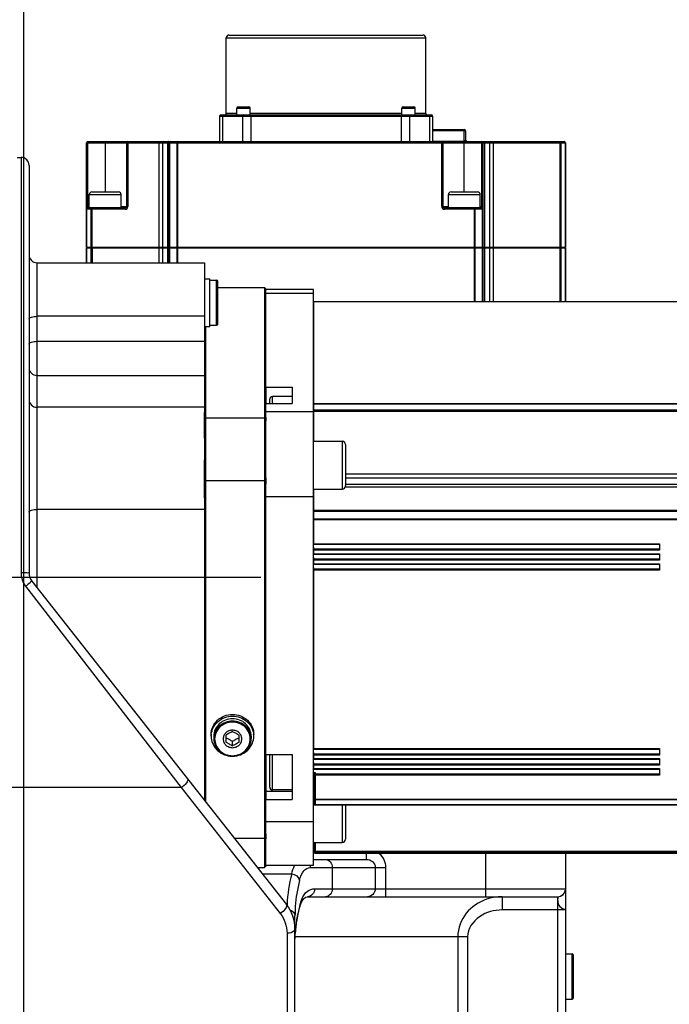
# Model space of a CAD drawing. Header units: millimetres. Extents: x 0 to 11890, y 0 to 8410.
# Tile 7 of 86: x 4180 to 4424, y 5810 to 6180. Entities that reach past the tile are written whole.
import ezdxf

# ---------------------------------------------------------------- set-up
doc = ezdxf.new("R2010")
doc.units = ezdxf.units.MM
doc.header["$LTSCALE"] = 653.95
doc.linetypes.add('CENTER', pattern=[0.6, 0.375, -0.075, 0.075, -0.075])
doc.layers.get('0').update_dxf_attribs({"linetype": 'CONTINUOUS'})
for name, color, linetype in [('204101000043_DXF_AXIS', 7, 'CONTINUOUS'), ('204101000043_DXF_DIMENSION', 7, 'CONTINUOUS'), ('304103000013DXF_CONTINUOUS_LINE', 7, 'CONTINUOUS'), ('304104000036DXF_CONTINUOUS_LINE', 7, 'CONTINUOUS'), ('304304000077DXF_CONTINUOUS_LINE', 7, 'CONTINUOUS'), ('501023000032DXF_CONTINUOUS_LINE', 7, 'CONTINUOUS'), ('604007000001DXF_CONTINUOUS_LINE', 7, 'CONTINUOUS'), ('604007000003DXF_CONTINUOUS_LINE', 7, 'CONTINUOUS'), ('626001000001DXF_CONTINUOUS_LINE', 7, 'CONTINUOUS'), ('626001000003DXF_CONTINUOUS_LINE', 7, 'CONTINUOUS')]:
    doc.layers.add(name, color=color, linetype=linetype)
doc.styles.get("Standard").update_dxf_attribs({"font": 'txt', "width": 0.7})
doc.dimstyles.new('DIMSTYLE_6', dxfattribs={"dimtxt": 100, "dimasz": 60, "dimexe": 2, "dimexo": 0.2, "dimgap": 2.5, "dimtad": 1, "dimdsep": 46, "dimtxsty": 'Standard', "dimblk": '_FILLED', "dimblk1": '_FILLED', "dimblk2": '_FILLED', "dimcen": 0.09, "dimclrt": 5, "dimazin": 2, "dimtp": 0.01, "dimtm": 0.01, "dimtfac": 1, "dimtofl": 0, "dimtmove": 0, "dimatfit": 3, "dimldrblk": '_FILLED', "dimfxl": 0, "dimtolj": 1, "dimarcsym": 0})

# ---------------------------------------------------------------- blocks, each defined once
blk = doc.blocks.new('_FILLED')
at = {"color": 0, "linetype": 'ByBlock'}
blk.add_solid([(0, 0), (-1, 0.1667), (-1, -0.1667)], dxfattribs=at)
blk = doc.blocks.new('*D17')
at = {"layer": '204101000043_DXF_DIMENSION', "color": 2, "linetype": 'Continuous'}
for p, q in [((3828.24, 6891.09), (3828.24, 6345.06)), ((4181.44, 5799.39), (4181.44, 6385.06)), ((4004.84, 6365.06), (3430.43, 6365.06)), ((3828.24, 6365.06), (4004.84, 6365.06)), ((4181.44, 6365.06), (4004.84, 6365.06))]:
    blk.add_line(p, q, dxfattribs=at)
at = {"layer": '204101000043_DXF_DIMENSION', "color": 2, "linetype": 'Continuous', "xscale": 60, "yscale": 60, "zscale": 60, "rotation": 180}
blk.add_blockref('_FILLED', (3828.24, 6365.06), dxfattribs=at)
at = {"layer": '204101000043_DXF_DIMENSION', "color": 2, "linetype": 'Continuous', "xscale": 60, "yscale": 60, "zscale": 60}
blk.add_blockref('_FILLED', (4181.44, 6365.06), dxfattribs=at)
blk = doc.blocks.new('*D18')
at = {"layer": '204101000043_DXF_DIMENSION', "color": 2, "linetype": 'Continuous'}
for p, q in [((4181.44, 5799.39), (4181.44, 6385.06)), ((4552.44, 6009.68), (4552.44, 6385.06)), ((4181.44, 6365.06), (4366.94, 6365.06)), ((4552.44, 6365.06), (4366.94, 6365.06))]:
    blk.add_line(p, q, dxfattribs=at)
at = {"layer": '204101000043_DXF_DIMENSION', "color": 2, "linetype": 'Continuous', "xscale": 60, "yscale": 60, "zscale": 60, "rotation": 180}
blk.add_blockref('_FILLED', (4181.44, 6365.06), dxfattribs=at)
at = {"layer": '204101000043_DXF_DIMENSION', "color": 2, "linetype": 'Continuous', "xscale": 60, "yscale": 60, "zscale": 60}
blk.add_blockref('_FILLED', (4552.44, 6365.06), dxfattribs=at)

msp = doc.modelspace()

# ---------------------------------------------------------------- linework, layer by layer
at = {"layer": '204101000043_DXF_AXIS', "color": 7, "linetype": 'CENTER'}
msp.add_line((4270.65, 5970.181), (3913.345, 5970.181), dxfattribs=at)
at = {"layer": '304103000013DXF_CONTINUOUS_LINE', "color": 7, "linetype": 'Continuous'}
for p, q in [((4178.997, 6128.181), (4180.445, 6128.181)), ((4183.445, 6125.182), (4183.445, 5971.912)), ((4186.445, 6088.547), (4249.445, 6088.547)), ((4249.445, 6088.546), (4249.445, 6031.242)), ((4249.445, 6022.613), (4249.445, 6014.445)), ((4249.445, 6000.121), (4249.445, 5886.361)), ((4184.515, 5968.821), (4280.23, 5847.264)), ((4385.11, 5866.471), (4385.11, 5725.181)), ((4290.445, 5864.181), (4310.359, 5864.181)), ((4288.097, 5850.181), (4382.17, 5850.181)), ((4284.316, 5842.264), (4285.298, 5846.395)), ((4285.3, 5846.402), (4285.298, 5846.395)), ((4285.3, 5846.402), (4285.819, 5847.921)), ((4283.445, 5696.898), (4283.445, 5842.952)), ((4283.628, 5837.355), (4284.316, 5842.264)), ((4283.445, 5833.184), (4283.628, 5837.355))]:
    msp.add_line(p, q, dxfattribs=at)
at = {"layer": '304103000013DXF_CONTINUOUS_LINE', "color": 9, "linetype": 'Continuous'}
for p, q in [((4180.445, 6128.181), (4180.445, 5971.946)), ((4186.445, 6088.547), (4186.445, 5966.371)), ((4249.445, 6068.417), (4186.445, 6068.417)), ((4186.445, 6059.02), (4249.445, 6059.02)), ((4186.445, 6046.203), (4249.445, 6046.203)), ((4249.445, 6034.232), (4186.445, 6034.232)), ((4249.445, 5995.78), (4186.445, 5995.78)), ((4182.159, 5966.902), (4240.65, 5891.18)), ((4240.65, 5891.18), (4109.445, 5891.181)), ((4240.65, 5891.18), (4277.873, 5843.908)), ((4310.359, 5864.181), (4310.359, 5866.471)), ((4355.11, 5866.471), (4355.11, 5850.181)), ((4289.237, 5861.181), (4317.518, 5861.181)), ((4297.487, 5861.181), (4297.487, 5853.181)), ((4313.602, 5861.181), (4313.602, 5853.181)), ((4317.518, 5861.181), (4317.518, 5850.181)), ((4271.181, 5858.755), (4282.223, 5858.755)), ((4288.137, 5850.181), (4288.097, 5850.181)), ((4290.875, 5853.181), (4355.11, 5853.181)), ((4361.36, 5850.181), (4361.36, 5845.181)), ((4382.11, 5850.181), (4382.11, 5725.181)), ((4285.354, 5847.213), (4285.3, 5846.402)), ((4385.11, 5845.181), (4361.36, 5845.181)), ((4280.445, 5836.484), (4280.445, 5746.198)), ((4283.445, 5835.181), (4348.299, 5835.181)), ((4283.609, 5837.324), (4283.616, 5837.403)), ((4344.656, 5835.181), (4344.656, 5726.911)), ((4348.299, 5835.181), (4348.299, 5726.911))]:
    msp.add_line(p, q, dxfattribs=at)
at = {"layer": '304103000013DXF_CONTINUOUS_LINE', "color": 7, "linetype": 'Continuous'}
msp.add_lwpolyline([(4285.819, 5847.921), (4286.619, 5849.373), (4287.353, 5850.026), (4288.137, 5850.181)], dxfattribs=at)
for centre, radius, start, end in [((4180.445, 6125.181), 3, 359.99937, 90), ((4186.445, 6091.547), 3, 180.00013, 270), ((4188.445, 5971.913), 5, 179.99998, 218.21696), ((4382.14, 5853.151), 2.971, 270.00015, 359.99985), ((4382.17, 5853.121), 2.94, 270.00014, 359.99986), ((4268.445, 5837.984), 15, 0, 38.21695)]:
    msp.add_arc(centre, radius, start, end, dxfattribs=at)
at = {"layer": '304103000013DXF_CONTINUOUS_LINE', "color": 9, "linetype": 'Continuous'}
for centre, radius, start, end in [((4286.05, 5861.178), 3.187, 0.04536, 12.76185), ((4332.147, 5845.297), 51.706, 164.9131, 177.83425), ((4336.668, 5842.827), 53.229, 165.34031, 176.07578), ((4361.361, 5831.949), 18.232, 94.91868, 106.01291), ((4361.361, 5831.944), 18.237, 90.00252, 94.91572), ((4330.989, 5845.408), 50.544, 177.91072, 178.40053), ((4335.534, 5842.95), 52.089, 176.12609, 179.99825), ((4337.287, 5832.917), 53.865, 165.47245, 169.43107), ((4338.009, 5832.736), 54.609, 164.62754, 165.47862), ((4361.302, 5832.179), 17.994, 106.0341, 108.96329), ((4336.433, 5833.082), 52.994, 169.43645, 172.22974), ((4335.955, 5833.148), 52.512, 172.23112, 174.74298), ((4281.461, 5838.148), 1.984, 0.00735, 4.18966), ((4335.663, 5833.176), 52.219, 175.44363, 176.10622), ((4335.736, 5833.17), 52.292, 174.7446, 175.35638)]:
    msp.add_arc(centre, radius, start, end, dxfattribs=at)
for points, knots in [([(4183.445, 6067.391), (4183.445, 6067.77), (4184.775, 6068.361), (4185.73, 6068.417), (4186.445, 6068.417)], [0, 0, 0, 0, 0.3471981, 1, 1, 1, 1]), ([(4183.445, 6057.994), (4183.445, 6058.373), (4184.775, 6058.964), (4185.73, 6059.02), (4186.445, 6059.02)], [0, 0, 0, 0, 0.3471981, 1, 1, 1, 1]), ([(4183.445, 6049.022), (4183.445, 6048.295), (4184.13, 6046.761), (4185.686, 6046.203), (4186.445, 6046.203)], [0, 0, 0, 0, 0.4890129, 1, 1, 1, 1]), ([(4183.445, 6037.051), (4183.445, 6036.325), (4184.13, 6034.791), (4185.686, 6034.232), (4186.445, 6034.232)], [0, 0, 0, 0, 0.4890129, 1, 1, 1, 1]), ([(4183.445, 5994.754), (4183.445, 5995.134), (4184.775, 5995.725), (4185.73, 5995.78), (4186.445, 5995.78)], [0, 0, 0, 0, 0.3471981, 1, 1, 1, 1]), ([(4183.445, 5971.913), (4183.445, 5971.989), (4182.973, 5971.839), (4182.213, 5972.066), (4181.152, 5971.946), (4180.445, 5971.946)], [0, 0, 0, 0, 0.0762285, 0.2929973, 1, 1, 1, 1]), ([(4184.516, 5968.82), (4184.564, 5968.759), (4184.103, 5968.573), (4183.635, 5967.92), (4182.721, 5967.344), (4182.159, 5966.902)], [0, 0, 0, 0, 0.0766004, 0.2938958, 1, 1, 1, 1]), ([(4243.007, 5894.537), (4243.335, 5894.12), (4242.443, 5892.419), (4241.424, 5891.638), (4240.65, 5891.181)], [0, 0, 0, 0, 0.3712678, 1, 1, 1, 1]), ([(4285.172, 5856.298), (4285.509, 5857.59), (4286.133, 5859.853), (4288.331, 5861.181), (4289.237, 5861.181)], [0, 0, 0, 0, 0.5959457, 1, 1, 1, 1]), ([(4294.908, 5864.181), (4295.583, 5864.181), (4297.031, 5863.429), (4297.487, 5861.931), (4297.487, 5861.181)], [0, 0, 0, 0, 0.4733776, 1, 1, 1, 1]), ([(4310.359, 5864.181), (4311.15, 5864.181), (4312.817, 5863.63), (4313.602, 5861.983), (4313.602, 5861.181)], [0, 0, 0, 0, 0.4966562, 1, 1, 1, 1]), ([(4286.075, 5849.319), (4286.54, 5850.406), (4287.667, 5852.399), (4289.898, 5853.181), (4290.875, 5853.181)], [0, 0, 0, 0, 0.5475158, 1, 1, 1, 1]), ([(4290.875, 5853.181), (4290.875, 5852.43), (4290.344, 5850.898), (4288.849, 5850.192), (4288.137, 5850.181)], [0, 0, 0, 0, 0.5134983, 1, 1, 1, 1]), ([(4297.487, 5853.181), (4297.487, 5852.43), (4297.031, 5850.932), (4295.583, 5850.181), (4294.908, 5850.181)], [0, 0, 0, 0, 0.5266224, 1, 1, 1, 1]), ([(4313.602, 5853.181), (4313.602, 5852.418), (4312.991, 5850.836), (4311.417, 5850.181), (4310.665, 5850.181)], [0, 0, 0, 0, 0.5037619, 1, 1, 1, 1]), ([(4355.11, 5853.181), (4358.937, 5853.181), (4364.491, 5853.179), (4371.567, 5853.183), (4376.044, 5853.174), (4379.756, 5853.2), (4382.192, 5853.136), (4383.771, 5853.213), (4384.378, 5853.06), (4385.111, 5853.343), (4385.11, 5853.151)], [0, 0, 0, 0, 0.3826813, 0.5555672, 0.7071029, 0.8314649, 0.9238744, 0.9569353, 0.9807806, 1, 1, 1, 1]), ([(4382.14, 5850.181), (4382.383, 5850.178), (4382.104, 5849.285), (4382.313, 5848.573), (4382.294, 5847.036), (4383.59, 5845.885), (4384.595, 5845.53), (4385.11, 5845.314), (4385.11, 5845.181)], [0, 0, 0, 0, 0.115187, 0.2505131, 0.4250916, 0.7959462, 0.936637, 1, 1, 1, 1]), ([(4280.23, 5847.264), (4280.558, 5846.847), (4279.666, 5845.146), (4278.647, 5844.365), (4277.873, 5843.908)], [0, 0, 0, 0, 0.3712656, 1, 1, 1, 1]), ([(4355.455, 5849.197), (4352.535, 5848.194), (4347.043, 5844.608), (4344.658, 5838.286), (4344.656, 5835.181)], [0, 0, 0, 0, 0.4985317, 1, 1, 1, 1]), ([(4361.36, 5845.181), (4358.384, 5845.181), (4352.382, 5843.738), (4348.3, 5838.086), (4348.299, 5835.181)], [0, 0, 0, 0, 0.5059793, 1, 1, 1, 1]), ([(4283.445, 5837.984), (4283.445, 5837.778), (4282.866, 5836.637), (4281.419, 5836.484), (4280.445, 5836.484)], [0, 0, 0, 0, 0.1745141, 1, 1, 1, 1])]:
    msp.add_open_spline(points, degree=3, knots=knots, dxfattribs=at)
for points in [[(4180.445, 5971.946), (4180.444, 5970.17), (4181.073, 5968.307), (4182.159, 5966.902)], [(4314.999, 5866.512), (4316.51, 5865.255), (4317.517, 5863.146), (4317.518, 5861.181)], [(4282.223, 5858.755), (4282.482, 5859.825), (4282.809, 5860.895), (4283.318, 5861.871)], [(4282.223, 5858.755), (4283.498, 5858.643), (4285.01, 5857.567), (4285.172, 5856.298)], [(4285.354, 5847.213), (4285.457, 5847.585), (4285.569, 5847.955), (4285.694, 5848.321)], [(4285.694, 5848.321), (4285.809, 5848.658), (4285.935, 5848.992), (4286.075, 5849.319)], [(4277.873, 5843.908), (4279.492, 5841.85), (4280.444, 5839.103), (4280.445, 5836.484)], [(4281.499, 5845.253), (4282.459, 5844.958), (4283.445, 5843.956), (4283.445, 5842.952)]]:
    msp.add_open_spline(points, degree=3, dxfattribs=at)
at = {"layer": '304104000036DXF_CONTINUOUS_LINE', "color": 7, "linetype": 'Continuous'}
for p, q in [((4254.445, 6079.238), (4271.945, 6079.238)), ((4271.945, 6079.238), (4271.945, 5861.123)), ((4271.945, 6079.238), (4272.445, 6078.708)), ((4272.445, 6078.708), (4272.445, 6078.207)), ((4249.945, 5885.726), (4249.945, 6064.547)), ((4272.445, 6041.286), (4272.445, 6035.6)), ((4249.445, 6022.613), (4249.445, 6032.244)), ((4249.945, 6030.268), (4249.445, 6029.858)), ((4249.945, 6030.268), (4271.945, 6030.268)), ((4271.945, 6030.268), (4272.445, 6029.858)), ((4272.445, 6030.362), (4272.445, 6028.936)), ((4249.445, 6000.121), (4249.445, 6014.445)), ((4249.945, 6006.671), (4271.945, 6006.671)), ((4272.445, 6007.666), (4272.445, 6005.294)), ((4272.445, 5903.691), (4272.445, 5886.947)), ((4272.445, 5873.846), (4272.445, 5871.946)), ((4260.652, 5872.127), (4271.945, 5872.127)), ((4269.316, 5861.123), (4271.945, 5861.123)), ((4271.945, 5861.123), (4272.445, 5861.653)), ((4272.445, 5861.87), (4272.445, 5861.653))]:
    msp.add_line(p, q, dxfattribs=at)
for points in [[(4249.945, 6006.671), (4249.778, 6006.673), (4249.611, 6006.675), (4249.445, 6006.677)], [(4271.945, 6006.671), (4272.111, 6006.673), (4272.278, 6006.675), (4272.445, 6006.677)], [(4271.945, 5872.127), (4272.111, 5872.239), (4272.278, 5872.351), (4272.445, 5872.463)]]:
    msp.add_open_spline(points, degree=3, dxfattribs=at)
at = {"layer": '304304000077DXF_CONTINUOUS_LINE', "color": 7, "linetype": 'Continuous'}
for p, q in [((4257.61, 6144.681), (4257.61, 6173.181)), ((4258.61, 6174.181), (4331.61, 6174.181)), ((4332.61, 6144.681), (4332.61, 6173.181)), ((4261.61, 6144.181), (4261.61, 6146.681)), ((4262.11, 6147.181), (4266.11, 6147.181)), ((4266.61, 6144.181), (4266.61, 6146.681)), ((4323.61, 6144.181), (4323.61, 6146.681)), ((4324.11, 6147.181), (4328.11, 6147.181)), ((4328.61, 6144.181), (4328.61, 6146.681)), ((4255.11, 6143.681), (4255.11, 6134.181)), ((4255.61, 6144.181), (4334.61, 6144.181)), ((4335.11, 6143.681), (4335.11, 6134.181)), ((4335.11, 6138.681), (4347.11, 6138.681)), ((4347.61, 6138.181), (4347.61, 6134.681)), ((4205.11, 6094.381), (4205.11, 6133.681)), ((4205.61, 6134.181), (4384.61, 6134.181)), ((4220.11, 6133.681), (4220.11, 6109.681)), ((4236.11, 6094.381), (4236.11, 6133.681)), ((4339.11, 6109.681), (4339.11, 6133.681)), ((4354.11, 6133.681), (4354.11, 6094.381)), ((4385.11, 6133.681), (4385.11, 6094.381)), ((4206.11, 6109.181), (4206.11, 6114.181)), ((4207.11, 6115.181), (4217.11, 6115.181)), ((4218.11, 6109.181), (4218.11, 6114.181)), ((4341.11, 6109.181), (4341.11, 6114.181)), ((4342.11, 6115.181), (4352.11, 6115.181)), ((4353.11, 6109.181), (4353.11, 6114.181)), ((4219.61, 6109.181), (4205.61, 6109.181)), ((4353.61, 6109.181), (4339.61, 6109.181)), ((4205.11, 6094.381), (4236.042, 6094.381)), ((4207.11, 6094.181), (4207.11, 6094.381)), ((4233.939, 6094.181), (4233.939, 6094.381)), ((4236.11, 6094.381), (4354.11, 6094.381)), ((4238.11, 6094.181), (4238.11, 6094.381)), ((4352.11, 6094.181), (4352.11, 6094.381)), ((4354.179, 6094.381), (4385.11, 6094.381)), ((4356.282, 6094.181), (4356.282, 6094.381)), ((4383.11, 6094.181), (4383.11, 6094.381)), ((4205.11, 6088.547), (4205.11, 6094.181)), ((4205.11, 6094.181), (4236.042, 6094.181)), ((4236.11, 6094.181), (4354.11, 6094.181)), ((4236.11, 6088.547), (4236.11, 6094.181)), ((4354.11, 6094.181), (4354.11, 6073.891)), ((4354.179, 6094.181), (4385.11, 6094.181)), ((4385.11, 6094.181), (4385.11, 6073.891)), ((4290.445, 6078.492), (4272.445, 6078.492)), ((4272.445, 6041.286), (4272.445, 6078.207)), ((4290.445, 5861.87), (4290.445, 6078.492)), ((4473.445, 6073.891), (4290.545, 6073.891)), ((4290.545, 6021.443), (4290.545, 6073.89)), ((4272.445, 6041.756), (4282.445, 6041.756)), ((4282.445, 6041.756), (4282.445, 6035.6)), ((4272.445, 6035.6), (4282.445, 6035.6)), ((4272.445, 6030.362), (4272.445, 6035.6)), ((4273.945, 6035.6), (4273.945, 6037.221)), ((4282.445, 6038.221), (4274.945, 6038.221)), ((4272.445, 6006.677), (4272.445, 6028.936)), ((4272.445, 5903.691), (4272.445, 6005.294)), ((4290.545, 5982.71), (4290.545, 6003.443)), ((4290.545, 5982.709), (4420.445, 5982.709)), ((4290.545, 5978.951), (4290.545, 5981.429)), ((4420.445, 5982.907), (4420.445, 5980.463)), ((4290.545, 5978.951), (4420.445, 5978.951)), ((4290.545, 5975.192), (4290.545, 5977.671)), ((4420.445, 5979.148), (4420.445, 5976.705)), ((4290.545, 5975.192), (4420.445, 5975.192)), ((4290.545, 5905.655), (4290.545, 5973.912)), ((4420.445, 5975.389), (4420.445, 5972.946)), ((4290.545, 5905.654), (4420.445, 5905.654)), ((4420.445, 5905.852), (4420.445, 5903.409)), ((4272.445, 5903.691), (4282.445, 5903.691)), ((4273.945, 5891.312), (4273.945, 5903.691)), ((4282.445, 5903.691), (4282.445, 5886.776)), ((4290.545, 5901.896), (4290.545, 5904.375)), ((4290.545, 5901.896), (4420.445, 5901.896)), ((4420.445, 5902.093), (4420.445, 5899.65)), ((4290.545, 5898.137), (4290.545, 5900.616)), ((4290.545, 5898.137), (4420.445, 5898.137)), ((4420.445, 5898.334), (4420.445, 5895.891)), ((4290.445, 5896.857), (4291.045, 5896.857)), ((4290.545, 5896.387), (4290.545, 5885.118)), ((4282.445, 5890.312), (4274.945, 5890.312)), ((4272.445, 5872.551), (4272.445, 5886.947)), ((4272.445, 5886.776), (4282.445, 5886.776)), ((4290.445, 5886.52), (4290.545, 5886.52)), ((4473.445, 5884.618), (4291.045, 5884.618)), ((4272.445, 5861.87), (4272.445, 5871.946)), ((4290.545, 5870.55), (4290.545, 5866.971)), ((4473.445, 5866.471), (4291.045, 5866.471)), ((4290.445, 5861.869), (4272.445, 5861.869))]:
    msp.add_line(p, q, dxfattribs=at)
at = {"layer": '304304000077DXF_CONTINUOUS_LINE', "color": 9, "linetype": 'Continuous'}
for p, q in [((4257.61, 6173.181), (4332.61, 6173.181)), ((4261.61, 6146.681), (4266.61, 6146.681)), ((4323.61, 6146.681), (4328.61, 6146.681)), ((4255.11, 6143.681), (4335.11, 6143.681)), ((4256.222, 6143.681), (4256.222, 6134.181)), ((4261.61, 6144.681), (4257.61, 6144.681)), ((4263.683, 6143.681), (4263.683, 6134.181)), ((4323.61, 6144.681), (4266.61, 6144.681)), ((4266.826, 6144.181), (4266.826, 6134.181)), ((4323.395, 6144.181), (4323.395, 6134.181)), ((4326.537, 6143.681), (4326.537, 6134.181)), ((4332.61, 6144.681), (4328.61, 6144.681)), ((4333.999, 6143.681), (4333.999, 6134.181)), ((4335.11, 6138.241), (4347.11, 6138.241)), ((4347.11, 6115.181), (4347.11, 6138.681)), ((4205.11, 6133.681), (4385.11, 6133.681)), ((4205.61, 6109.181), (4205.61, 6134.181)), ((4212.11, 6134.181), (4212.11, 6115.181)), ((4220.61, 6134.181), (4220.61, 6109.681)), ((4232.282, 6134.181), (4232.282, 6094.381)), ((4233.696, 6133.681), (4233.696, 6094.381)), ((4235.525, 6133.681), (4235.525, 6094.381)), ((4236.36, 6094.381), (4236.36, 6133.681)), ((4238.994, 6133.681), (4238.994, 6094.381)), ((4239.244, 6134.181), (4239.244, 6094.381)), ((4335.11, 6134.327), (4347.11, 6134.327)), ((4338.61, 6109.681), (4338.61, 6134.181)), ((4353.61, 6134.181), (4353.61, 6109.181)), ((4354.696, 6133.681), (4354.696, 6094.381)), ((4356.525, 6133.681), (4356.525, 6094.381)), ((4357.939, 6134.181), (4357.939, 6094.381)), ((4383.09, 6094.381), (4383.09, 6134.181)), ((4383.523, 6094.381), (4383.523, 6133.681)), ((4385.043, 6133.681), (4385.043, 6094.381)), ((4206.11, 6114.181), (4218.11, 6114.181)), ((4341.11, 6114.181), (4353.11, 6114.181)), ((4205.11, 6109.681), (4206.11, 6109.681)), ((4207.131, 6094.381), (4207.131, 6109.181)), ((4218.11, 6109.681), (4220.61, 6109.681)), ((4219.61, 6108.681), (4219.61, 6109.181)), ((4338.61, 6109.681), (4341.11, 6109.681)), ((4339.61, 6108.681), (4339.61, 6109.181)), ((4350.976, 6094.381), (4350.976, 6109.181)), ((4353.11, 6109.681), (4354.11, 6109.681)), ((4219.61, 6108.681), (4205.11, 6108.681)), ((4205.177, 6094.381), (4205.177, 6108.681)), ((4206.698, 6108.681), (4206.698, 6094.381)), ((4354.11, 6108.681), (4339.61, 6108.681)), ((4351.226, 6094.381), (4351.226, 6108.681)), ((4353.86, 6108.681), (4353.86, 6094.381)), ((4205.177, 6088.547), (4205.177, 6094.181)), ((4206.698, 6094.181), (4206.698, 6088.547)), ((4207.131, 6094.181), (4207.131, 6088.547)), ((4232.282, 6094.181), (4232.282, 6088.547)), ((4233.696, 6094.181), (4233.696, 6088.547)), ((4235.525, 6094.181), (4235.525, 6088.547)), ((4236.36, 6088.547), (4236.36, 6094.181)), ((4238.994, 6094.181), (4238.994, 6088.547)), ((4239.244, 6094.181), (4239.244, 6088.547)), ((4350.976, 6073.891), (4350.976, 6094.181)), ((4351.226, 6073.891), (4351.226, 6094.181)), ((4353.86, 6094.181), (4353.86, 6073.891)), ((4354.696, 6094.181), (4354.696, 6073.891)), ((4356.525, 6094.181), (4356.525, 6073.891)), ((4357.939, 6094.181), (4357.939, 6073.891)), ((4383.09, 6073.891), (4383.09, 6094.181)), ((4383.523, 6073.891), (4383.523, 6094.181)), ((4385.043, 6094.181), (4385.043, 6073.891)), ((4290.445, 6076.984), (4272.445, 6076.984)), ((4473.445, 6073.86), (4290.545, 6073.86)), ((4274.945, 6035.6), (4274.945, 6038.221)), ((4290.545, 6035.646), (4473.445, 6035.646)), ((4290.545, 6035.497), (4473.445, 6035.497)), ((4290.445, 6032.522), (4272.445, 6032.522)), ((4473.445, 6033.167), (4290.545, 6033.167)), ((4473.445, 6032.675), (4290.545, 6032.675)), ((4473.445, 6009.041), (4302.445, 6009.041)), ((4473.445, 6007.512), (4302.445, 6007.512)), ((4473.445, 6004.134), (4302.322, 6004.134)), ((4473.445, 6005.168), (4302.445, 6005.168)), ((4290.445, 6000.479), (4272.445, 6000.479)), ((4290.545, 5995.532), (4473.445, 5995.532)), ((4290.545, 5995.149), (4473.445, 5995.149)), ((4473.445, 5992.154), (4290.545, 5992.154)), ((4473.445, 5991.896), (4290.545, 5991.896)), ((4290.545, 5982.907), (4420.445, 5982.907)), ((4420.445, 5980.848), (4290.545, 5980.848)), ((4420.445, 5980.463), (4290.545, 5980.463)), ((4290.545, 5979.148), (4420.445, 5979.148)), ((4420.445, 5977.089), (4290.545, 5977.089)), ((4420.445, 5976.705), (4290.545, 5976.705)), ((4290.545, 5975.389), (4420.445, 5975.389)), ((4420.445, 5973.33), (4290.545, 5973.33)), ((4420.445, 5972.946), (4290.545, 5972.946)), ((4290.545, 5905.852), (4420.445, 5905.852)), ((4274.945, 5890.312), (4274.945, 5903.691)), ((4420.445, 5903.793), (4290.545, 5903.793)), ((4420.445, 5903.409), (4290.545, 5903.409)), ((4290.545, 5902.093), (4420.445, 5902.093)), ((4420.445, 5900.034), (4290.545, 5900.034)), ((4420.445, 5899.65), (4290.545, 5899.65)), ((4290.545, 5898.334), (4420.445, 5898.334)), ((4291.045, 5896.857), (4291.045, 5884.618)), ((4420.445, 5896.276), (4291.045, 5896.276)), ((4420.445, 5895.891), (4291.045, 5895.891)), ((4272.445, 5889.854), (4282.445, 5889.854)), ((4291.045, 5886.902), (4473.445, 5886.902)), ((4291.045, 5886.69), (4473.445, 5886.69)), ((4473.445, 5884.735), (4291.045, 5884.735)), ((4290.445, 5878.319), (4272.445, 5878.319)), ((4291.045, 5870.55), (4291.045, 5866.471)), ((4291.045, 5867.328), (4473.445, 5867.328)), ((4291.045, 5867.007), (4473.445, 5867.007)), ((4473.445, 5866.479), (4291.045, 5866.479))]:
    msp.add_line(p, q, dxfattribs=at)
at = {"layer": '304304000077DXF_CONTINUOUS_LINE', "color": 7, "linetype": 'Continuous'}
for centre, radius, start, end in [((4258.61, 6173.181), 1, 89.99975, 180), ((4331.61, 6173.181), 1, 0, 90.00079), ((4262.11, 6146.681), 0.5, 90, 180), ((4266.11, 6146.681), 0.5, 0, 90), ((4324.11, 6146.681), 0.5, 90, 180), ((4328.11, 6146.681), 0.5, 0, 90), ((4255.61, 6143.681), 0.5, 90, 180), ((4257.11, 6144.681), 0.5, 270, 360), ((4333.11, 6144.681), 0.5, 180, 270), ((4334.61, 6143.681), 0.5, 0, 90), ((4347.11, 6138.181), 0.5, 0, 90), ((4205.61, 6133.681), 0.5, 90, 180), ((4220.61, 6133.681), 0.5, 90, 180), ((4236.61, 6133.681), 0.5, 90, 180), ((4338.61, 6133.681), 0.5, 0, 90), ((4348.11, 6134.681), 0.5, 180, 270), ((4353.61, 6133.681), 0.5, 0, 90), ((4384.61, 6133.681), 0.5, 0, 90), ((4207.11, 6114.181), 1, 90, 180), ((4217.11, 6114.181), 1, 0, 90), ((4342.11, 6114.181), 1, 90, 180), ((4352.11, 6114.181), 1, 0, 90), ((4205.61, 6108.681), 0.5, 90, 180), ((4219.61, 6109.681), 0.5, 270, 360), ((4339.61, 6109.681), 0.5, 180, 270), ((4353.61, 6108.681), 0.5, 0, 90), ((4274.945, 6037.221), 1, 90, 180.00083), ((4274.945, 5891.312), 1, 179.99917, 270)]:
    msp.add_arc(centre, radius, start, end, dxfattribs=at)
at = {"layer": '304304000077DXF_CONTINUOUS_LINE', "color": 9, "linetype": 'Continuous'}
for centre, start, end in [((4219.61, 6109.681), 270, 360), ((4339.61, 6109.681), 180, 270)]:
    msp.add_arc(centre, 1, start, end, dxfattribs=at)
for points in [[(4256.61, 6144.181), (4256.399, 6144.181), (4256.222, 6143.892), (4256.222, 6143.681)], [(4263.998, 6144.181), (4263.801, 6144.181), (4263.683, 6143.878), (4263.683, 6143.681)], [(4326.223, 6144.181), (4326.42, 6144.181), (4326.537, 6143.878), (4326.537, 6143.681)], [(4333.61, 6144.181), (4333.822, 6144.181), (4333.999, 6143.892), (4333.999, 6143.681)], [(4234.05, 6134.181), (4233.846, 6134.181), (4233.696, 6133.885), (4233.696, 6133.681)], [(4236.61, 6134.181), (4236.424, 6134.181), (4236.36, 6133.867), (4236.36, 6133.681)], [(4239.244, 6134.181), (4239.058, 6134.181), (4238.994, 6133.867), (4238.994, 6133.681)], [(4356.171, 6134.181), (4356.375, 6134.181), (4356.525, 6133.885), (4356.525, 6133.681)], [(4383.09, 6134.181), (4383.31, 6134.181), (4383.523, 6133.901), (4383.523, 6133.681)], [(4384.61, 6134.181), (4384.831, 6134.181), (4385.043, 6133.901), (4385.043, 6133.681)], [(4206.698, 6108.681), (4206.698, 6108.901), (4206.911, 6109.181), (4207.131, 6109.181)], [(4351.226, 6108.681), (4351.226, 6108.867), (4351.163, 6109.181), (4350.976, 6109.181)], [(4291.045, 5886.69), (4290.835, 5886.69), (4290.545, 5886.863), (4290.545, 5887.073)], [(4291.045, 5867.007), (4290.811, 5867.007), (4290.545, 5867.265), (4290.545, 5867.499)], [(4291.045, 5866.479), (4290.811, 5866.479), (4290.545, 5866.737), (4290.545, 5866.971)]]:
    msp.add_open_spline(points, degree=3, dxfattribs=at)
for points, knots in [([(4347.351, 6138.184), (4347.313, 6138.202), (4347.235, 6138.23), (4347.151, 6138.241), (4347.11, 6138.241)], [0, 0, 0, 0, 0.5049971, 1, 1, 1, 1]), ([(4347.61, 6137.888), (4347.61, 6137.948), (4347.534, 6138.077), (4347.419, 6138.152), (4347.351, 6138.184)], [0, 0, 0, 0, 0.4424059, 1, 1, 1, 1]), ([(4235.636, 6134.015), (4235.602, 6133.966), (4235.548, 6133.859), (4235.525, 6133.74), (4235.525, 6133.681)], [0, 0, 0, 0, 0.5008291, 1, 1, 1, 1]), ([(4235.878, 6134.181), (4235.833, 6134.181), (4235.735, 6134.136), (4235.667, 6134.06), (4235.636, 6134.015)], [0, 0, 0, 0, 0.4496375, 1, 1, 1, 1]), ([(4347.11, 6134.327), (4347.203, 6134.327), (4347.362, 6134.353), (4347.493, 6134.447), (4347.535, 6134.494)], [0, 0, 0, 0, 0.5924729, 1, 1, 1, 1]), ([(4347.535, 6134.494), (4347.553, 6134.513), (4347.582, 6134.551), (4347.599, 6134.596), (4347.604, 6134.617)], [0, 0, 0, 0, 0.5491821, 1, 1, 1, 1]), ([(4347.604, 6134.617), (4347.606, 6134.627), (4347.61, 6134.648), (4347.61, 6134.67), (4347.61, 6134.681)], [0, 0, 0, 0, 0.4984416, 1, 1, 1, 1]), ([(4354.343, 6134.181), (4354.388, 6134.181), (4354.486, 6134.136), (4354.553, 6134.06), (4354.585, 6134.015)], [0, 0, 0, 0, 0.4496375, 1, 1, 1, 1]), ([(4354.585, 6134.015), (4354.619, 6133.966), (4354.673, 6133.859), (4354.696, 6133.74), (4354.696, 6133.681)], [0, 0, 0, 0, 0.5008291, 1, 1, 1, 1]), ([(4205.402, 6109.099), (4205.433, 6109.123), (4205.499, 6109.163), (4205.574, 6109.181), (4205.61, 6109.181)], [0, 0, 0, 0, 0.523198, 1, 1, 1, 1]), ([(4353.731, 6109.099), (4353.714, 6109.121), (4353.681, 6109.159), (4353.632, 6109.181), (4353.61, 6109.181)], [0, 0, 0, 0, 0.564325, 1, 1, 1, 1]), ([(4205.177, 6108.681), (4205.177, 6108.761), (4205.23, 6108.922), (4205.337, 6109.049), (4205.402, 6109.099)], [0, 0, 0, 0, 0.494014, 1, 1, 1, 1]), ([(4353.86, 6108.681), (4353.86, 6108.759), (4353.834, 6108.906), (4353.773, 6109.043), (4353.731, 6109.099)], [0, 0, 0, 0, 0.5285886, 1, 1, 1, 1]), ([(4290.545, 5895.874), (4290.545, 5895.974), (4290.604, 5896.208), (4290.874, 5896.244), (4290.969, 5896.195)], [0, 0, 0, 0, 0.4825174, 1, 1, 1, 1]), ([(4291.045, 5895.891), (4290.922, 5895.891), (4290.897, 5895.915), (4290.591, 5895.876), (4290.613, 5895.875)], [0, 0, 0, 0, 0.8479751, 1, 1, 1, 1]), ([(4291.045, 5886.902), (4290.93, 5886.902), (4290.781, 5886.931), (4290.545, 5887.007), (4290.545, 5887.073)], [0, 0, 0, 0, 0.6330136, 1, 1, 1, 1]), ([(4290.627, 5884.933), (4290.603, 5884.96), (4290.563, 5885.017), (4290.545, 5885.086), (4290.545, 5885.118)], [0, 0, 0, 0, 0.5303481, 1, 1, 1, 1]), ([(4291.045, 5884.735), (4290.965, 5884.735), (4290.808, 5884.779), (4290.678, 5884.874), (4290.627, 5884.933)], [0, 0, 0, 0, 0.5038898, 1, 1, 1, 1]), ([(4290.627, 5867.416), (4290.605, 5867.427), (4290.571, 5867.447), (4290.545, 5867.483), (4290.545, 5867.499)], [0, 0, 0, 0, 0.6046084, 1, 1, 1, 1]), ([(4291.045, 5867.328), (4290.967, 5867.328), (4290.824, 5867.345), (4290.685, 5867.386), (4290.627, 5867.416)], [0, 0, 0, 0, 0.5403969, 1, 1, 1, 1])]:
    msp.add_open_spline(points, degree=3, knots=knots, dxfattribs=at)
at = {"layer": '304304000077DXF_CONTINUOUS_LINE', "color": 7, "linetype": 'Continuous'}
for points in [[(4290.545, 5896.387), (4290.545, 5896.616), (4290.816, 5896.857), (4291.045, 5896.857)], [(4290.545, 5885.118), (4290.545, 5884.882), (4290.809, 5884.618), (4291.045, 5884.618)], [(4290.545, 5866.971), (4290.545, 5866.772), (4290.722, 5866.57), (4290.907, 5866.498)]]:
    msp.add_open_spline(points, degree=3, dxfattribs=at)
msp.add_open_spline([(4290.907, 5866.498), (4290.93, 5866.49), (4290.975, 5866.476), (4291.022, 5866.471), (4291.045, 5866.471)], degree=3, knots=[0, 0, 0, 0, 0.5091548, 1, 1, 1, 1], dxfattribs=at)
at = {"layer": '501023000032DXF_CONTINUOUS_LINE', "color": 7, "linetype": 'Continuous'}
for p, q in [((4290.445, 6021.443), (4301.245, 6021.443)), ((4302.445, 6020.243), (4302.445, 6004.643)), ((4290.445, 6003.443), (4301.245, 6003.443)), ((4302.445, 5884.618), (4302.445, 5871.75)), ((4290.445, 5870.55), (4301.245, 5870.55))]:
    msp.add_line(p, q, dxfattribs=at)
at = {"layer": '501023000032DXF_CONTINUOUS_LINE', "color": 9, "linetype": 'Continuous'}
for p, q in [((4301.245, 6021.443), (4301.245, 6003.443)), ((4301.245, 5884.618), (4301.245, 5870.55))]:
    msp.add_line(p, q, dxfattribs=at)
at = {"layer": '501023000032DXF_CONTINUOUS_LINE', "color": 7, "linetype": 'Continuous'}
for centre, start, end in [((4301.245, 6020.243), 0, 90), ((4301.245, 6004.643), 270, 360), ((4301.245, 5871.75), 270, 0)]:
    msp.add_arc(centre, 1.2, start, end, dxfattribs=at)
at = {"layer": '604007000001DXF_CONTINUOUS_LINE', "color": 7, "linetype": 'Continuous'}
for p, q in [((4251.945, 5910.524), (4251.945, 5911.208)), ((4267.945, 5910.524), (4267.945, 5911.208))]:
    msp.add_line(p, q, dxfattribs=at)
for centre, radius, start, end in [((4259.018, 5910.524), 7.073, 174.46067, 179.9972), ((4259.016, 5910.524), 7.071, 174.1983, 174.46023), ((4260.874, 5910.524), 7.071, 5.53977, 5.8017), ((4260.871, 5910.524), 7.073, 0.0028, 5.53933), ((4259.943, 5911.503), 8.497, 263.70145, 264.2452), ((4259.946, 5911.503), 8.497, 275.7582, 276.29955)]:
    msp.add_arc(centre, radius, start, end, dxfattribs=at)
for points, knots in [([(4251.945, 5911.208), (4251.945, 5912.188), (4252.371, 5914.189), (4254.169, 5916.688), (4256.829, 5918.342), (4259.945, 5918.919), (4263.06, 5918.342), (4265.72, 5916.688), (4267.518, 5914.189), (4267.945, 5912.188), (4267.945, 5911.208)], [0, 0, 0, 0, 0.1213892, 0.2449243, 0.3714319, 0.5, 0.6285681, 0.7550757, 0.8786108, 1, 1, 1, 1]), ([(4251.981, 5911.239), (4252.074, 5912.158), (4252.639, 5913.994), (4254.466, 5916.235), (4257.015, 5917.703), (4259.945, 5918.212), (4262.874, 5917.703), (4265.424, 5916.235), (4267.25, 5913.994), (4267.815, 5912.158), (4267.908, 5911.239)], [0, 0, 0, 0, 0.1214442, 0.2451658, 0.3716624, 0.5, 0.6283376, 0.7548342, 0.8785558, 1, 1, 1, 1]), ([(4251.945, 5910.524), (4251.945, 5909.616), (4252.308, 5907.768), (4253.857, 5905.394), (4256.187, 5903.699), (4258.058, 5903.163), (4259.011, 5903.058)], [0, 0, 0, 0, 0.2433033, 0.4903688, 0.7429521, 1, 1, 1, 1]), ([(4260.878, 5903.058), (4261.831, 5903.163), (4263.702, 5903.699), (4266.032, 5905.394), (4267.582, 5907.768), (4267.945, 5909.616), (4267.945, 5910.524)], [0, 0, 0, 0, 0.2570479, 0.5096311, 0.7566966, 1, 1, 1, 1])]:
    msp.add_open_spline(points, degree=3, knots=knots, dxfattribs=at)
at = {"layer": '604007000003DXF_CONTINUOUS_LINE', "color": 7, "linetype": 'Continuous'}
for p, q in [((4249.445, 6082.547), (4251.445, 6082.547)), ((4251.445, 6064.547), (4251.445, 6082.547)), ((4249.445, 6064.547), (4251.445, 6064.547))]:
    msp.add_line(p, q, dxfattribs=at)
at = {"layer": '626001000001DXF_CONTINUOUS_LINE', "color": 7, "linetype": 'Continuous'}
for p, q in [((4252.945, 5910.524), (4252.945, 5909.601)), ((4257.445, 5910.865), (4257.445, 5908.293)), ((4262.445, 5908.293), (4262.445, 5910.865)), ((4266.945, 5910.524), (4266.945, 5909.601)), ((4259.945, 5906.901), (4259.945, 5908.529))]:
    msp.add_line(p, q, dxfattribs=at)
for points, knots in [([(4259.945, 5917.102), (4259.036, 5917.102), (4257.216, 5916.767), (4254.891, 5915.319), (4253.317, 5913.133), (4252.945, 5911.382), (4252.945, 5910.524)], [0, 0, 0, 0, 0.2571361, 0.5101516, 0.7572217, 1, 1, 1, 1]), ([(4266.945, 5910.524), (4266.945, 5911.382), (4266.572, 5913.133), (4264.998, 5915.319), (4262.673, 5916.767), (4260.853, 5917.102), (4259.945, 5917.102)], [0, 0, 0, 0, 0.2427783, 0.4898484, 0.7428639, 1, 1, 1, 1]), ([(4252.945, 5909.601), (4252.945, 5908.74), (4253.318, 5906.983), (4254.893, 5904.791), (4257.218, 5903.341), (4259.037, 5903.005), (4259.945, 5903.005)], [0, 0, 0, 0, 0.2434205, 0.4907332, 0.7434737, 1, 1, 1, 1]), ([(4259.945, 5912.787), (4259.49, 5912.787), (4258.58, 5912.619), (4257.418, 5911.896), (4256.631, 5910.801), (4256.352, 5909.498), (4256.631, 5908.195), (4257.418, 5907.1), (4258.58, 5906.377), (4259.49, 5906.209), (4259.945, 5906.209)], [0, 0, 0, 0, 0.1285674, 0.2550757, 0.3786108, 0.5, 0.6213892, 0.7449243, 0.8714326, 1, 1, 1, 1]), ([(4259.945, 5912.257), (4259.522, 5912.053), (4258.673, 5911.617), (4257.855, 5911.124), (4257.445, 5910.865)], [0, 0, 0, 0, 0.4915789, 1, 1, 1, 1]), ([(4257.445, 5909.921), (4257.875, 5909.773), (4258.759, 5909.388), (4259.547, 5908.835), (4259.945, 5908.529)], [0, 0, 0, 0, 0.4757841, 1, 1, 1, 1]), ([(4259.945, 5906.209), (4260.399, 5906.209), (4261.309, 5906.377), (4262.471, 5907.1), (4263.258, 5908.195), (4263.537, 5909.498), (4263.258, 5910.801), (4262.471, 5911.896), (4261.309, 5912.619), (4260.399, 5912.787), (4259.945, 5912.787)], [0, 0, 0, 0, 0.1285674, 0.2550757, 0.3786108, 0.5, 0.6213892, 0.7449243, 0.8714326, 1, 1, 1, 1]), ([(4262.445, 5910.865), (4262.034, 5911.124), (4261.217, 5911.617), (4260.367, 5912.053), (4259.945, 5912.257)], [0, 0, 0, 0, 0.5084211, 1, 1, 1, 1]), ([(4259.945, 5908.529), (4260.342, 5908.835), (4261.13, 5909.388), (4262.014, 5909.773), (4262.445, 5909.921)], [0, 0, 0, 0, 0.5242161, 1, 1, 1, 1]), ([(4259.945, 5903.005), (4260.852, 5903.005), (4262.672, 5903.341), (4264.996, 5904.791), (4266.572, 5906.983), (4266.945, 5908.74), (4266.945, 5909.601)], [0, 0, 0, 0, 0.2565264, 0.5092668, 0.7565794, 1, 1, 1, 1]), ([(4257.445, 5908.293), (4257.867, 5908.089), (4258.717, 5907.653), (4259.534, 5907.16), (4259.945, 5906.901)], [0, 0, 0, 0, 0.491579, 1, 1, 1, 1]), ([(4259.945, 5906.901), (4260.355, 5907.16), (4261.173, 5907.653), (4262.022, 5908.089), (4262.445, 5908.293)], [0, 0, 0, 0, 0.5084211, 1, 1, 1, 1])]:
    msp.add_open_spline(points, degree=3, knots=knots, dxfattribs=at)
at = {"layer": '626001000001DXF_CONTINUOUS_LINE', "color": 9, "linetype": 'Continuous'}
for points, knots in [([(4259.945, 5916.178), (4259.036, 5916.178), (4257.216, 5915.843), (4254.891, 5914.395), (4253.317, 5912.209), (4252.945, 5910.458), (4252.945, 5909.601)], [0, 0, 0, 0, 0.257143, 0.5101559, 0.7572238, 1, 1, 1, 1]), ([(4259.945, 5915.794), (4259.075, 5915.794), (4257.333, 5915.473), (4255.108, 5914.088), (4253.601, 5911.992), (4253.068, 5909.498), (4253.601, 5907.004), (4255.108, 5904.908), (4257.333, 5903.523), (4259.075, 5903.202), (4259.945, 5903.202)], [0, 0, 0, 0, 0.1285715, 0.255078, 0.3786119, 0.5, 0.6213882, 0.7449221, 0.8714286, 1, 1, 1, 1]), ([(4266.945, 5909.601), (4266.945, 5910.458), (4266.572, 5912.209), (4264.998, 5914.395), (4262.673, 5915.843), (4260.853, 5916.178), (4259.945, 5916.178)], [0, 0, 0, 0, 0.2427763, 0.4898441, 0.7428571, 1, 1, 1, 1]), ([(4259.945, 5903.202), (4260.814, 5903.202), (4262.556, 5903.523), (4264.781, 5904.908), (4266.288, 5907.004), (4266.821, 5909.498), (4266.288, 5911.992), (4264.781, 5914.088), (4262.556, 5915.473), (4260.814, 5915.794), (4259.945, 5915.794)], [0, 0, 0, 0, 0.1285715, 0.255078, 0.3786119, 0.5, 0.6213882, 0.7449221, 0.8714286, 1, 1, 1, 1])]:
    msp.add_open_spline(points, degree=3, knots=knots, dxfattribs=at)
at = {"layer": '626001000003DXF_CONTINUOUS_LINE', "color": 7, "linetype": 'Continuous'}
for p, q in [((4251.445, 6082.047), (4253.945, 6082.047)), ((4254.445, 6065.547), (4254.445, 6081.547)), ((4251.445, 6065.047), (4253.945, 6065.047)), ((4385.11, 5828.681), (4387.61, 5828.681)), ((4388.11, 5812.181), (4388.11, 5828.181)), ((4385.11, 5811.681), (4387.61, 5811.681))]:
    msp.add_line(p, q, dxfattribs=at)
at = {"layer": '626001000003DXF_CONTINUOUS_LINE', "color": 9, "linetype": 'Continuous'}
for p, q in [((4253.945, 6065.047), (4253.945, 6082.047)), ((4387.61, 5811.681), (4387.61, 5828.681))]:
    msp.add_line(p, q, dxfattribs=at)
at = {"layer": '626001000003DXF_CONTINUOUS_LINE', "color": 7, "linetype": 'Continuous'}
for centre, start, end in [((4253.945, 6081.547), 0, 90), ((4253.945, 6065.547), 270, 360), ((4387.61, 5828.181), 0, 90), ((4387.61, 5812.181), 270, 360)]:
    msp.add_arc(centre, 0.5, start, end, dxfattribs=at)

# ---------------------------------------------------------------- dimensions: what is measured, and where the dimension line sits
at = {"layer": '204101000043_DXF_DIMENSION', "color": 2, "linetype": 'Continuous'}
dim = msp.add_linear_dim(base=(3828.245, 6365.064), p1=(4181.445, 5799.186), p2=(3828.245, 6891.288), angle=180, dimstyle='DIMSTYLE_6', dxfattribs=at)
dim.commit()
dim.dimension.update_dxf_attribs({"geometry": '*D17', "text_midpoint": (3430.432, 6365.064), "dimtype": 160})
dim = msp.add_linear_dim(base=(4552.445, 6365.064), p1=(4181.445, 5799.186), p2=(4552.445, 6009.481), dimstyle='DIMSTYLE_6', dxfattribs=at)
dim.commit()
dim.dimension.update_dxf_attribs({"geometry": '*D18', "text_midpoint": (4261.945, 6365.064), "dimtype": 160})

doc.saveas('drawing.dxf')
